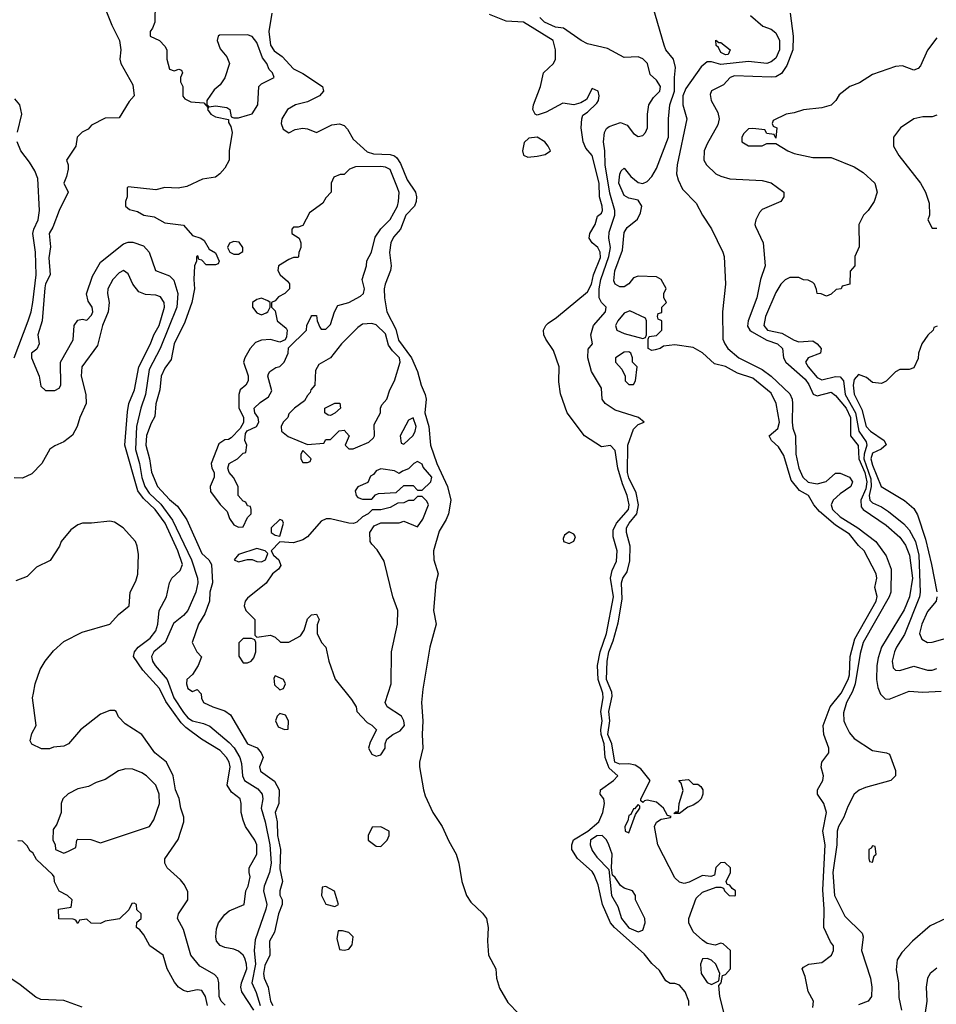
# Model space of a CAD drawing. Header units: inches. Extents: x 1793402 to 1900366, y 320852 to 470679.
# Tile 22 of 256: x 1841137 to 1845128, y 355136 to 359421. Entities that reach past the tile are written whole.
import ezdxf

# ---------------------------------------------------------------- set-up
doc = ezdxf.new("R2010")
doc.units = ezdxf.units.IN
doc.header["$MEASUREMENT"] = 0
doc.layers.add('B8345', color=7, linetype='Continuous')

msp = doc.modelspace()

# ---------------------------------------------------------------- linework, layer by layer
at = {"layer": 'B8345', "color": 4}
for points, elevation in [([(1841494, 359510), (1841538, 359398), (1841571.6, 359330), (1841578, 359290), (1841573.2, 359250), (1841577.2, 359230), (1841630, 359138), (1841635.3, 359090), (1841614.6, 359065.4), (1841570, 358994), (1841510, 358992), (1841450, 358962), (1841435.3, 358944.7), (1841408.9, 358931.1), (1841388, 358910), (1841382, 358870), (1841342, 358810), (1841348.7, 358790), (1841348.7, 358770), (1841342, 358738), (1841329, 358710), (1841348, 358670), (1841310, 358591.3), (1841282.5, 358517.5), (1841265.2, 358490), (1841272.1, 358432.1), (1841264.6, 358384.6), (1841269.6, 358310), (1841250, 358270.8), (1841246.5, 358253.5), (1841235.6, 358110), (1841217, 358050), (1841222.7, 358010), (1841212.3, 357987.7), (1841189.4, 357970), (1841189.3, 357950), (1841222, 357870), (1841230, 357826), (1841250, 357808), (1841290, 357808), (1841310, 357818), (1841316, 357830), (1841314.8, 357930), (1841370, 358028), (1841374.8, 358090), (1841390, 358114), (1841410, 358117.2), (1841430, 358114), (1841450, 358135.3), (1841455.5, 358150), (1841453.4, 358170), (1841435.5, 358195.5), (1841428, 358228), (1841454.4, 358305.6), (1841490, 358365.2), (1841590, 358446), (1841610, 358452.7), (1841630, 358453.2), (1841676.6, 358436.6), (1841701.2, 358410), (1841729.2, 358330), (1841790, 358306.6), (1841808, 358288), (1841826.6, 358230), (1841821, 358170), (1841749.8, 357990), (1841701, 357899), (1841685.1, 357790), (1841664.8, 357730), (1841646.8, 357650), (1841642.2, 357550), (1841659.3, 357490), (1841669.3, 357429.3), (1841682.2, 357390), (1841701.1, 357361.1), (1841752.4, 357312.4), (1841802.4, 357242.4), (1841885.8, 357070), (1841911.6, 356990), (1841913, 356970), (1841904.7, 356930), (1841869.7, 356850.3), (1841850, 356828), (1841806.8, 356793.2), (1841771.5, 356710), (1841721.6, 356670), (1841711.8, 356650), (1841716.2, 356630), (1841727.6, 356610), (1841779.7, 356550), (1841807.9, 356470), (1841850, 356405.7), (1841870, 356383.1), (1841890, 356369.8), (1841938.4, 356358.4), (1841966, 356346), (1842050, 356275.6), (1842071.4, 356251.4), (1842096, 356210), (1842103.3, 356183.3), (1842107.6, 356130), (1842116.3, 356110), (1842174.3, 356074.3), (1842193, 356050), (1842195.8, 356030), (1842188.2, 355990), (1842205.7, 355930), (1842226.6, 355830), (1842232.4, 355750), (1842225.1, 355710), (1842202, 355650), (1842199.1, 355630), (1842212.8, 355570), (1842209.7, 355550), (1842163.1, 355416.9), (1842159.1, 355370), (1842164.1, 355310), (1842148.6, 355230), (1842167.5, 355187.5), (1842184.5, 355130)], 172), ([(1841727.3, 359492.7), (1841726, 359410), (1841716.4, 359383.6), (1841706, 359370), (1841706, 359350), (1841746, 359330), (1841770, 359306), (1841778, 359290), (1841778, 359250), (1841790, 359206), (1841810, 359198), (1841830, 359206), (1841842, 359202), (1841846, 359190), (1841838, 359170), (1841838, 359150), (1841848, 359130), (1841848.4, 359088.4), (1841856.4, 359076.4), (1841883.1, 359063.1), (1841939, 359059), (1841958, 359038), (1841955.3, 359030), (1841969.4, 359009.4), (1841990, 358999), (1842046, 358986), (1842046, 358974), (1842056.4, 358956.4), (1842062, 358930), (1842049, 358850), (1842049.3, 358810), (1842030, 358774.8), (1842009.2, 358750), (1841990, 358736.3), (1841932.9, 358727.1), (1841864.5, 358695.5), (1841827.9, 358687.9), (1841769.3, 358690.7), (1841730, 358681), (1841610, 358694), (1841606, 358690), (1841606, 358650), (1841598, 358630), (1841598, 358610), (1841615.3, 358595.3), (1841650, 358586), (1841678, 358570), (1841723.7, 358563.7), (1841770, 358537), (1841850, 358526.6), (1841890, 358482), (1841926, 358470), (1841940.4, 358460.4), (1841962, 358422), (1841990, 358406), (1842006, 358370), (1842002, 358358), (1841990, 358354), (1841950, 358354), (1841930, 358374), (1841918, 358378), (1841912.7, 358392.7), (1841908, 358390), (1841908, 358370), (1841898, 358350), (1841895.3, 358290), (1841899, 358250), (1841887.3, 358190), (1841855.8, 358104.2), (1841810, 358011), (1841797.2, 357942.8), (1841770, 357904.7), (1841753.2, 357870), (1841747, 357810), (1841729.6, 357749.6), (1841726.3, 357693.7), (1841710, 357664.7), (1841690, 357612), (1841686.9, 357570), (1841703, 357510), (1841711.7, 357451.7), (1841738, 357390), (1841790, 357332.7), (1841824.2, 357304.2), (1841841.2, 357281.2), (1841864.8, 357244.8), (1841930, 357097.2), (1841961.2, 357070), (1841972.3, 357050), (1841977, 356970), (1841965.6, 356930), (1841964.5, 356890), (1841944.2, 356835.8), (1841916, 356790), (1841888.7, 356710), (1841908.7, 356670), (1841928.4, 356648.4), (1841914, 356610), (1841890, 356572), (1841865.2, 356550), (1841864, 356530), (1841869, 356510), (1841890, 356498), (1841910, 356506), (1841927.3, 356487.3), (1841928.4, 356468.4), (1841938, 356450), (1841978, 356430), (1842030, 356412.7), (1842055.1, 356395.1), (1842130, 356269.3), (1842171.9, 356251.9), (1842189.4, 356230), (1842197.2, 356210), (1842182, 356170), (1842186, 356150), (1842247.2, 356107.2), (1842267, 356070), (1842266, 356010), (1842249.7, 355970), (1842258.7, 355930), (1842260.5, 355870), (1842273.3, 355810), (1842270, 355726), (1842282, 355670), (1842269.5, 355630), (1842269.5, 355610.5), (1842279.6, 355590), (1842279.6, 355570), (1842263.6, 355530), (1842247.3, 355450), (1842225.1, 355410), (1842226.3, 355350), (1842204.7, 355304.7), (1842198.9, 355270), (1842201.3, 355250), (1842218.9, 355210), (1842229.7, 355150), (1842239.7, 355130)], 168), ([(1844590, 355122), (1844593, 355150), (1844570, 355192), (1844556.9, 355256.9), (1844544.7, 355290), (1844550, 355298), (1844574, 355310), (1844630, 355318), (1844671.3, 355350), (1844681, 355370), (1844681, 355390), (1844667.9, 355407.9), (1844638.8, 355470), (1844640.5, 355550), (1844634, 355634), (1844644.9, 355830), (1844634, 355890), (1844650.4, 355970), (1844639.1, 356010), (1844611, 356050), (1844611, 356070), (1844634, 356110), (1844637.3, 356130), (1844627.5, 356167.5), (1844630.6, 356190), (1844661, 356230), (1844661, 356250), (1844638.8, 356310), (1844636, 356350), (1844665.5, 356430), (1844713.8, 356490), (1844744.4, 356550), (1844750.2, 356570), (1844753.6, 356650), (1844773.4, 356726.6), (1844866.7, 356890), (1844870.2, 356910.2), (1844861.1, 356950), (1844868.7, 356990), (1844867, 357010), (1844814.9, 357110), (1844790, 357133), (1844750, 357182.4), (1844690, 357221.1), (1844620.4, 357280.4), (1844595.5, 357310), (1844571.3, 357350), (1844532.7, 357372.8), (1844496.5, 357416.5), (1844465.1, 357525.1), (1844441.4, 357561.4), (1844410.8, 357590), (1844401, 357610), (1844437.7, 357642.2), (1844444.9, 357670), (1844430.4, 357750), (1844410, 357795.5), (1844330, 357860.4), (1844262.3, 357882.3), (1844210, 357912.4), (1844163, 357923), (1844110, 357970.7), (1844070, 357994.8), (1843990, 358006), (1843940.4, 357999.6), (1843926, 357990), (1843903.6, 357983.6), (1843890, 357982), (1843874, 357990), (1843874, 358030), (1843878, 358042), (1843910, 358046), (1843934, 358070), (1843934, 358110), (1843918, 358118), (1843914, 358130), (1843918, 358142), (1843932.7, 358147.3), (1843934, 358170), (1843954, 358190), (1843942, 358210), (1843942, 358230), (1843951.6, 358251.6), (1843931.1, 358291.1), (1843910, 358302), (1843830, 358304.7), (1843810, 358298), (1843789.1, 358270.9), (1843770, 358258), (1843750, 358258.8), (1843730.7, 358270.7), (1843724.4, 358284.4), (1843728.1, 358328.1), (1843762.3, 358417.7), (1843770, 358495.3), (1843782.6, 358517.4), (1843827.7, 358552.3), (1843839.8, 358580.2), (1843846, 358610), (1843830, 358636), (1843790, 358644), (1843770, 358656), (1843746.7, 358710), (1843750.9, 358749.1), (1843756.9, 358763.1), (1843770, 358775.3), (1843798, 358738), (1843830, 358713.2), (1843850, 358708.7), (1843870, 358717.2), (1843890, 358739), (1843910, 358774), (1843963, 358910), (1843961.6, 358990), (1843968.4, 359050), (1843989, 359110), (1843988.2, 359170), (1843993.2, 359213.2), (1843984, 359250), (1843951, 359290), (1843942.8, 359310), (1843884.7, 359510)], 172), ([(1842235.1, 359450), (1842221.7, 359370), (1842230, 359309.6), (1842246.1, 359286.2), (1842280.9, 359260.9), (1842330, 359207.8), (1842370, 359187.6), (1842456, 359130), (1842460.9, 359110), (1842442.7, 359090), (1842390, 359063), (1842338, 359050), (1842304, 359030), (1842279, 358990), (1842275.3, 358970), (1842284.7, 358944.7), (1842309.1, 358929.1), (1842336.3, 358943.7), (1842370, 358949.5), (1842390, 358946.6), (1842430, 358929.6), (1842496.7, 358963.3), (1842530, 358968), (1842550, 358960.5), (1842565.2, 358945.2), (1842590, 358900.7), (1842650, 358846), (1842677.7, 358837.7), (1842750, 358835.1), (1842770, 358828.4), (1842779.5, 358819.5), (1842795.2, 358795.2), (1842824.8, 358724.8), (1842860.4, 358670), (1842865.7, 358650), (1842864, 358630), (1842855.8, 358610), (1842818.5, 358570), (1842795.4, 358510), (1842764.8, 358475.2), (1842753.5, 358450), (1842747.5, 358407.5), (1842754.2, 358350), (1842752.1, 358330), (1842728.3, 358270), (1842724, 358250), (1842725.4, 358210), (1842736.4, 358150), (1842774.6, 358074.6), (1842787, 358027), (1842842.8, 357950), (1842869.7, 357890), (1842885.7, 357830), (1842903.1, 357790), (1842906.8, 357770), (1842901.8, 357710), (1842918.9, 357650), (1842926, 357570), (1842953.8, 357490), (1843000.8, 357390), (1843014.2, 357330), (1843004.2, 357270), (1842994.6, 357245.4), (1842964.2, 357195.8), (1842939.2, 357110), (1842940.4, 357070), (1842959.8, 357010), (1842949.7, 356970), (1842939.7, 356850), (1842951, 356790), (1842922.9, 356690), (1842892.3, 356507.8), (1842886.3, 356450), (1842892.7, 356370), (1842889.8, 356309.8), (1842893.3, 356250), (1842878, 356190), (1842878.7, 356170), (1842895.1, 356070), (1842903.5, 356043.5), (1842936.9, 355970), (1842977.6, 355910), (1843005.3, 355845.3), (1843037.4, 355790), (1843049.6, 355750), (1843062, 355670), (1843082.4, 355610), (1843101, 355581.1), (1843153.1, 355533.1), (1843170, 355509.3), (1843177.8, 355470), (1843173.6, 355410), (1843179.3, 355350), (1843210.5, 355290.5), (1843213.8, 355250), (1843226.1, 355206.1), (1843263.3, 355143.3), (1843310, 355094.7)], 164), ([(1844050.4, 355130), (1844050.4, 355150), (1844034.4, 355190), (1844010, 355218.8), (1843990, 355226.8), (1843970, 355226), (1843950, 355238), (1843923.4, 355283.4), (1843890, 355314), (1843855.9, 355355.9), (1843727, 355470), (1843710.3, 355490), (1843674.7, 355570), (1843655.5, 355655.5), (1843639.3, 355699.3), (1843630, 355713.7), (1843566.4, 355770), (1843541.3, 355810), (1843541.1, 355830), (1843548.5, 355851.5), (1843610.6, 355889.4), (1843658.3, 355930), (1843675.8, 355970), (1843683.8, 356010), (1843680.5, 356030), (1843664.9, 356050), (1843666.8, 356070), (1843722.4, 356110), (1843742.4, 356130), (1843704.2, 356164.2), (1843686, 356210), (1843682.3, 356270), (1843668.6, 356310), (1843667.7, 356330), (1843673.4, 356370), (1843668.2, 356410), (1843678, 356470), (1843676.3, 356490), (1843656, 356550), (1843653.8, 356610), (1843665.2, 356670), (1843691.8, 356750), (1843722.2, 356910), (1843710.2, 356990), (1843716.5, 357023.5), (1843735.8, 357064.2), (1843739.5, 357110), (1843721.6, 357170), (1843720.9, 357199.1), (1843735.3, 357230), (1843788.8, 357290), (1843791.2, 357310), (1843782.4, 357350), (1843761.6, 357401.6), (1843741.8, 357470), (1843730, 357546.8), (1843710, 357567.3), (1843670, 357562.8), (1843596, 357610), (1843520.5, 357710), (1843492.5, 357792.5), (1843485.5, 357845.5), (1843486.3, 357910), (1843462, 357982), (1843428.2, 358030), (1843419.3, 358050), (1843418, 358070), (1843427.7, 358090), (1843439, 358101), (1843475.1, 358124.9), (1843610, 358236.2), (1843627.6, 358270), (1843635.8, 358310), (1843666.4, 358386.4), (1843665.3, 358410), (1843654, 358430), (1843630.6, 358450), (1843616.3, 358470), (1843619.1, 358490), (1843643, 358530), (1843653.4, 358566.6), (1843670, 358579), (1843674.4, 358590), (1843673.4, 358610), (1843662, 358650), (1843661.1, 358710), (1843630.4, 358830.4), (1843602.5, 358862.5), (1843590.7, 358890), (1843582.8, 358950), (1843584.7, 358990), (1843590, 359006), (1843610, 359018), (1843650, 359058), (1843658, 359070), (1843661, 359090), (1843656, 359110), (1843630, 359122), (1843605.6, 359074.4), (1843581.2, 359058.8), (1843550, 359051), (1843502, 359058), (1843430, 359018), (1843390, 359006), (1843382, 359010), (1843371.3, 359030), (1843374.8, 359050), (1843404.9, 359130), (1843418.8, 359190), (1843461, 359230), (1843470.5, 359249.5), (1843470.5, 359290), (1843460.5, 359330), (1843331, 359410), (1843255.1, 359415.1), (1843183.4, 359443.4)], 164), ([(1844491.5, 359450), (1844504.6, 359350), (1844503.8, 359290), (1844477.9, 359222.1), (1844453.7, 359186.3), (1844430, 359172.9), (1844409.3, 359170.7), (1844250, 359177.4), (1844231.1, 359168.9), (1844202.3, 359137.7), (1844150, 359111.3), (1844144.4, 359095.6), (1844147.6, 359070), (1844177.3, 359017.3), (1844183.5, 358990), (1844177.2, 358962.8), (1844130, 358880.9), (1844117, 358850), (1844115.5, 358810), (1844127.7, 358790), (1844167.7, 358750), (1844190, 358739.5), (1844230, 358728.2), (1844370, 358720.7), (1844410, 358710.8), (1844464.7, 358670), (1844464.7, 358650), (1844450.7, 358629.3), (1844370, 358595.3), (1844358, 358582), (1844342.8, 358550), (1844338.8, 358530), (1844341.4, 358521.4), (1844374.8, 358450), (1844383, 358350), (1844363.1, 358290), (1844347.2, 358210), (1844308.7, 358110), (1844306.7, 358086.7), (1844315.8, 358070), (1844324.2, 358064.2), (1844390, 358026.9), (1844437.3, 358010), (1844459.1, 357990), (1844463.1, 357950), (1844473.4, 357930), (1844556.8, 357856.8), (1844573.2, 357833.2), (1844591.8, 357791.8), (1844610, 357784.4), (1844670, 357799.5), (1844690, 357785.5), (1844735.6, 357730), (1844754.2, 357690), (1844754.9, 357610), (1844787.6, 357567.6), (1844790.7, 357510), (1844816.9, 357450), (1844826.1, 357410), (1844820.8, 357379.2), (1844799.4, 357330), (1844801.7, 357301.7), (1844809.4, 357289.4), (1844910, 357221.7), (1844969.3, 357169.3), (1844994.6, 357134.6), (1845011.1, 357091.1), (1845024.1, 356990), (1845011.3, 356910), (1844987.9, 356852.1), (1844890.3, 356690), (1844875.6, 356644.4), (1844869.1, 356610), (1844867.4, 356550), (1844874.2, 356514.2), (1844885.8, 356485.8), (1844905.2, 356465.2), (1844923.5, 356463.5), (1845010, 356499.1), (1845070, 356494.9), (1845150, 356499.3)], 184), ([(1844206.8, 355090), (1844186, 355170), (1844182, 355218), (1844192, 355230), (1844198, 355262), (1844210, 355266), (1844232, 355290), (1844232, 355370), (1844199.6, 355399.6), (1844190, 355402), (1844166, 355394), (1844130, 355401), (1844110, 355414.8), (1844070, 355451), (1844050.6, 355490), (1844050.6, 355510), (1844082.5, 355597.5), (1844110, 355624), (1844170, 355646), (1844190, 355646), (1844202, 355642), (1844206, 355630), (1844226, 355610), (1844250, 355608.7), (1844254, 355610), (1844254, 355630), (1844239.6, 355639.6), (1844230, 355654), (1844218, 355658), (1844214, 355670), (1844232, 355710), (1844232, 355730), (1844207.3, 355752.7), (1844188, 355752), (1844168.4, 355731.6), (1844162, 355698), (1844147.3, 355692.7), (1844110, 355696), (1844052.9, 355667.1), (1844030, 355661), (1844010, 355666.8), (1843990, 355686), (1843916, 355830), (1843901, 355910), (1843910, 355928), (1843930, 355942), (1843971.6, 355948.4), (1843974, 355954), (1843958, 355958), (1843941, 355990), (1843910, 356016), (1843870, 356024.7), (1843858, 356022), (1843850, 356014), (1843842, 356022), (1843842, 356030), (1843882, 356110), (1843841.4, 356161.4), (1843817.3, 356177.3), (1843790, 356182), (1843750, 356180.9), (1843729.1, 356190), (1843715.2, 356270), (1843697.8, 356310), (1843707.5, 356370), (1843702.6, 356410), (1843716.9, 356476.9), (1843715.1, 356495.1), (1843692.2, 356550), (1843695.8, 356630), (1843703.2, 356670), (1843721.8, 356718.2), (1843743.6, 356796.4), (1843761.2, 356898.8), (1843758.3, 356970), (1843764.2, 356990), (1843781.8, 357018.2), (1843793.3, 357066.7), (1843794.9, 357130), (1843778.9, 357190), (1843779.6, 357210), (1843790.4, 357230), (1843824, 357270), (1843831.8, 357310), (1843821.8, 357361.8), (1843790, 357427.7), (1843784.2, 357450), (1843784.9, 357570), (1843810, 357639), (1843830, 357659), (1843856, 357670), (1843832, 357690), (1843730, 357721.6), (1843686, 357750), (1843674, 357770), (1843670, 357818), (1843626.8, 357890), (1843611.3, 357950), (1843612.7, 357987.3), (1843631, 358010), (1843624.7, 358050), (1843636.3, 358090), (1843688, 358150), (1843690.3, 358170.3), (1843670, 358190.8), (1843660.4, 358210), (1843660.7, 358250), (1843667.6, 358290), (1843703, 358390), (1843709.1, 358430), (1843702.6, 358470), (1843703.4, 358496.6), (1843729.1, 358570), (1843729.1, 358590), (1843706.2, 358666.2), (1843686.4, 358790), (1843685.2, 358850), (1843679, 358890), (1843684.2, 358930), (1843693, 358947), (1843704, 358956), (1843753.2, 358973.2), (1843782, 358962), (1843810, 358925.2), (1843830, 358913.2), (1843850, 358917.2), (1843862.8, 358930), (1843870.6, 358950), (1843870.5, 359010), (1843876.3, 359050), (1843897, 359083), (1843924, 359110), (1843927.7, 359130), (1843910, 359157.3), (1843882.5, 359182.5), (1843870.6, 359230), (1843850, 359250.5), (1843830, 359259.3), (1843770, 359256.3), (1843696.3, 359296.3), (1843610, 359316), (1843582, 359330), (1843504.5, 359384.5), (1843470, 359388.7), (1843422, 359410), (1843402, 359430)], 168), ([(1844319.8, 359439.8), (1844373.2, 359393.2), (1844410, 359379.3), (1844430, 359364.4), (1844445.8, 359330), (1844445, 359290), (1844430, 359253.7), (1844410, 359237.4), (1844390, 359229.9), (1844310, 359238.5), (1844190, 359226.5), (1844150, 359238), (1844130, 359238), (1844104.2, 359215.8), (1844038.3, 359121.7), (1844025.2, 359090), (1844024.9, 359050), (1844041.6, 358990), (1844000.3, 358790), (1843997.1, 358750), (1844004.1, 358724.1), (1844023.8, 358683.8), (1844082.5, 358622.5), (1844110.8, 358570), (1844150, 358511.3), (1844199.1, 358410), (1844204.9, 358390), (1844210.7, 358270), (1844197.6, 358150), (1844199.1, 358030), (1844207.3, 358010), (1844220.7, 357990), (1844269.2, 357949.2), (1844370, 357898.3), (1844410, 357870.3), (1844490, 357792.7), (1844500.3, 357770), (1844502.7, 357750), (1844500.8, 357670), (1844503.6, 357643.6), (1844514.9, 357610), (1844517.2, 357530), (1844530.2, 357470), (1844547.1, 357430), (1844570, 357408.1), (1844610, 357401.8), (1844648.2, 357411.8), (1844690, 357447.3), (1844710, 357447.3), (1844750.8, 357430), (1844762.8, 357410), (1844756.3, 357390), (1844710, 357358), (1844679.5, 357330), (1844670.3, 357310), (1844676.9, 357290), (1844710, 357257.3), (1844786.7, 357210), (1844864.4, 357150), (1844910, 357087.3), (1844931.6, 357030), (1844930, 356929), (1844923.7, 356910), (1844809.2, 356710), (1844796.9, 356663.1), (1844775.6, 356530), (1844763, 356497), (1844736.9, 356450), (1844724.8, 356404.8), (1844726, 356370), (1844732.5, 356352.5), (1844750, 356317.3), (1844770, 356293.4), (1844850, 356240.7), (1844910.9, 356230.9), (1844924.7, 356224.7), (1844950, 356154), (1844950.7, 356130.7), (1844930.8, 356110), (1844820.2, 356079.7), (1844792, 356068), (1844770.7, 356050), (1844742.8, 355997.2), (1844726, 355950), (1844702, 355910), (1844697, 355890), (1844694.6, 355830), (1844677.7, 355710), (1844685.2, 355610), (1844730, 355519.1), (1844805.1, 355445.1), (1844810.3, 355430), (1844802.6, 355370), (1844841.6, 355250), (1844848, 355210), (1844846.8, 355170), (1844831, 355150), (1844790, 355133.2)], 176), ([(1845130, 359342), (1845090, 359288), (1845059.8, 359220.2), (1845050, 359208.7), (1845030, 359202), (1844980.4, 359220.4), (1844950, 359218), (1844850, 359182), (1844794.4, 359145.6), (1844752, 359130), (1844705.4, 359094.6), (1844690.9, 359069.1), (1844670, 359048.7), (1844630, 359038), (1844550, 359028.7), (1844510, 359015.3), (1844474, 359010), (1844418, 358982), (1844414, 358970), (1844418, 358958), (1844434, 358950), (1844430, 358906), (1844422, 358922), (1844390, 358926), (1844382, 358942), (1844330, 358948), (1844310, 358946), (1844290, 358926), (1844282, 358910), (1844282, 358890), (1844310, 358872), (1844370, 358872), (1844390, 358882), (1844430, 358882), (1844482, 358850), (1844510, 358838.8), (1844590, 358821), (1844670, 358821), (1844770, 358781), (1844810, 358756), (1844861, 358710), (1844870.8, 358670), (1844858, 358630), (1844831, 358590), (1844811, 358570), (1844791.3, 358530), (1844792.7, 358432.7), (1844774, 358390), (1844774, 358350), (1844752.7, 358327.3), (1844752, 358270), (1844718, 358262), (1844714, 358250), (1844692.7, 358247.3), (1844670, 358226), (1844650, 358218), (1844627.3, 358227.3), (1844608.9, 358228.9), (1844607.3, 358247.3), (1844598, 358270), (1844590, 358278), (1844570, 358288), (1844550, 358288.7), (1844530, 358299), (1844490, 358299), (1844470, 358289), (1844451, 358270), (1844430, 358234), (1844384.4, 358130), (1844377.1, 358090), (1844394, 358070), (1844456.1, 358056.1), (1844510, 358026), (1844530, 358019.5), (1844590, 358023), (1844610.3, 358010.3), (1844627.3, 357990), (1844624.7, 357970), (1844571, 357950), (1844559.1, 357930), (1844570.4, 357910), (1844610, 357864.4), (1844630, 357854.4), (1844690, 357868.9), (1844710, 357867.2), (1844724.9, 357850), (1844731, 357790), (1844775.9, 357710), (1844791, 357630), (1844823.2, 357583.2), (1844825.6, 357570), (1844814, 357530), (1844813.1, 357510), (1844843.1, 357423.1), (1844844, 357390), (1844836.5, 357350), (1844838.9, 357330), (1844850, 357318.9), (1844890, 357300.3), (1844920.2, 357280.2), (1844986.9, 357226.9), (1845010, 357201.6), (1845037.2, 357150), (1845051.9, 357090), (1845058, 356930), (1845055.2, 356910), (1844990, 356745.2), (1844954.4, 356690), (1844946.4, 356670), (1844935.5, 356630), (1844940.9, 356600.9), (1844950, 356590.8), (1844970, 356588), (1845030, 356608), (1845090, 356590.7), (1845110, 356590.7), (1845130, 356597.3)], 188), ([(1841128.4, 358931.6), (1841147.3, 359010), (1841138, 359050), (1841116.6, 359076.6)], 176), ([(1845130, 359005.2), (1845110, 358999), (1845070, 358999), (1845030.9, 358989.1), (1844972, 358950), (1844942, 358910), (1844942, 358870), (1844964.7, 358830), (1845058.8, 358710), (1845081, 358670), (1845096.9, 358623.1), (1845098, 358570), (1845092, 358550), (1845110, 358514), (1845130, 358514)], 192), ([(1841112.8, 357950), (1841174.7, 358110), (1841188, 358150), (1841194.5, 358190), (1841208.6, 358310), (1841205.7, 358410), (1841194.5, 358490), (1841198.5, 358510), (1841218, 358550), (1841224.2, 358590), (1841216.2, 358730), (1841203.3, 358763.3), (1841180.8, 358800.8), (1841142.4, 358850), (1841126.6, 358890)], 176), ([(1842156.2, 355110), (1842105.1, 355190), (1842099.8, 355210), (1842103.1, 355230), (1842125.8, 355290), (1842125.3, 355310), (1842117.1, 355337.1), (1842109.8, 355349.8), (1842090, 355367.3), (1842070, 355376.2), (1842030, 355382.9), (1842010, 355392.3), (1841994.5, 355410), (1841991.6, 355430), (1841995.1, 355464.9), (1842002.9, 355490), (1842030, 355526.8), (1842050, 355542.8), (1842115.3, 355570), (1842122.7, 355630), (1842132.3, 355650), (1842140.9, 355690), (1842136, 355710), (1842137.2, 355730), (1842169.3, 355790), (1842169.3, 355830), (1842161.2, 355850), (1842121.2, 355910), (1842110, 355938), (1842102, 355970), (1842102, 356010), (1842097.2, 356030), (1842059.1, 356059.1), (1842040.9, 356090), (1842054.3, 356170), (1842049.5, 356190), (1842037.6, 356210), (1842010, 356240.7), (1841929.7, 356289.7), (1841860.7, 356340.7), (1841840.8, 356360.8), (1841773.9, 356453.9), (1841746.3, 356510), (1841673, 356590), (1841633.2, 356650), (1841637.2, 356670), (1841652.7, 356690), (1841706, 356730), (1841730, 356761), (1841738.4, 356790), (1841744.5, 356850), (1841776, 356910), (1841789.6, 356970), (1841799.6, 356990), (1841836.6, 357023.4), (1841846.9, 357050), (1841825.8, 357110), (1841770.5, 357230.5), (1841727.4, 357290), (1841677, 357337), (1841651.9, 357370), (1841595.1, 357570), (1841606.2, 357713.8), (1841613.3, 357750), (1841638, 357810), (1841655.6, 357910), (1841707.6, 358010), (1841721.3, 358050), (1841744.7, 358090), (1841767.3, 358170), (1841767, 358190), (1841750, 358215.1), (1841730, 358222), (1841684.8, 358224.8), (1841656.2, 358236.2), (1841629.6, 358269.6), (1841610, 358315.3), (1841590, 358329), (1841570, 358319.3), (1841543, 358290), (1841521.6, 358250), (1841519.3, 358230), (1841526.7, 358190), (1841523.1, 358150), (1841498.7, 358090), (1841476.2, 358003.8), (1841408.2, 357910), (1841404.9, 357870), (1841424.9, 357790), (1841426.8, 357750), (1841399.1, 357690), (1841388.2, 357650), (1841367.2, 357612.8), (1841330, 357583.7), (1841290, 357566.6), (1841268.5, 357551.5), (1841233.4, 357490), (1841190, 357444.2), (1841150, 357425.6), (1841113.4, 357426.6)], 176), ([(1845132.7, 358087.3), (1845118, 358082), (1845114, 358070), (1845091.6, 358048.4), (1845064.7, 358010), (1845051.3, 357970), (1845050, 357946), (1845030, 357906), (1845010, 357898), (1844970, 357898), (1844950, 357888), (1844910, 357848), (1844890, 357838), (1844850, 357842), (1844824, 357864), (1844790, 357877.2), (1844770, 357855.3), (1844766.7, 357830), (1844770, 357791.3), (1844804.3, 357724.3), (1844822.6, 357650), (1844842, 357630), (1844901, 357590), (1844910.6, 357570.6), (1844888.2, 357551.8), (1844850, 357535.1), (1844843.6, 357510), (1844850, 357482), (1844887.7, 357390), (1844990, 357328), (1845030, 357294), (1845045.7, 357265.7), (1845080.6, 357160.6), (1845107.3, 357050), (1845130.6, 356930.6)], 192), ([(1842031.5, 355131.5), (1842014, 355150), (1842006, 355170), (1842004.2, 355230), (1841999.5, 355250), (1841985.1, 355265.1), (1841921.5, 355301.4), (1841882.7, 355350), (1841850, 355462), (1841824, 355510), (1841828.7, 355530), (1841869.2, 355590), (1841870, 355626), (1841855.5, 355655.5), (1841837.5, 355677.5), (1841779, 355730), (1841769.2, 355750), (1841769.3, 355769.3), (1841826.8, 355853.2), (1841852.3, 355930), (1841852.3, 355950), (1841838.4, 355990), (1841831.6, 356031.6), (1841816, 356070), (1841805.1, 356130), (1841776.2, 356190), (1841726, 356230), (1841668.7, 356310), (1841596.4, 356356.4), (1841567.3, 356387.3), (1841558, 356410), (1841550, 356415.3), (1841530, 356415.3), (1841490, 356398), (1841402, 356330), (1841350.7, 356269.3), (1841330, 356259), (1841285.4, 356254.6), (1841267.3, 356247.3), (1841232.7, 356247.3), (1841190, 356268), (1841183.1, 356283.1), (1841190, 356314), (1841208.7, 356350), (1841194, 356470), (1841197.2, 356490), (1841205.2, 356530), (1841227, 356593), (1841249, 356630), (1841285.1, 356674.9), (1841330, 356714.8), (1841410, 356754.8), (1841529.6, 356790.4), (1841567.3, 356832.7), (1841613.6, 356870), (1841618.4, 356930), (1841643, 356977), (1841651.4, 357008.6), (1841654.2, 357094.2), (1841649.5, 357129.5), (1841641.2, 357150), (1841588.7, 357210), (1841550, 357234), (1841530, 357239), (1841450.6, 357229.4), (1841410.8, 357229.2), (1841390, 357222), (1841359.8, 357200.2), (1841318, 357150), (1841311.3, 357130), (1841270, 357068), (1841210, 357038), (1841170, 356998), (1841121, 356979)], 184), ([(1845130.7, 356910), (1845127.3, 356890), (1845090, 356846), (1845064.9, 356790), (1845054.9, 356750), (1845064.6, 356724.6), (1845090, 356710.5), (1845110, 356712.4), (1845249.1, 356750.9)], 192), ([(1841955.6, 355130), (1841947, 355170), (1841930, 355196), (1841910, 355198.4), (1841869.6, 355189.6), (1841850, 355196), (1841829, 355210), (1841811.8, 355231.8), (1841779, 355290), (1841762, 355350), (1841704, 355390), (1841678, 355438), (1841660.4, 355460.4), (1841646, 355470), (1841647.3, 355492.7), (1841666, 355510), (1841666, 355530), (1841647.3, 355547.3), (1841646, 355570), (1841636.4, 355576.4), (1841625.4, 355574.6), (1841612.7, 355547.3), (1841572.7, 355507.3), (1841510, 355498), (1841490, 355488), (1841448.4, 355488.4), (1841430, 355506), (1841398, 355502), (1841390, 355488), (1841382, 355502), (1841370, 355506), (1841308.4, 355508.4), (1841306, 355550), (1841362, 355558), (1841366, 355590), (1841346, 355610), (1841308.9, 355628.9), (1841288.9, 355668.9), (1841288, 355690), (1841280.4, 355700.4), (1841210, 355766), (1841194.6, 355794.6), (1841183.1, 355803.1), (1841170, 355826), (1841150, 355846), (1841130, 355848)], 188), ([(1845170.4, 355509.6), (1845102, 355478), (1845024, 355410), (1844978.5, 355361.5), (1844957.3, 355330), (1844953.7, 355286.3), (1844963.1, 355230), (1844965.1, 355165.1), (1844977, 355110)], 184), ([(1841410, 355124), (1841330, 355152.7), (1841230, 355157.2), (1841207.5, 355167.5), (1841140.1, 355220.1), (1841030, 355295.1)], 192), ([(1845130, 355293.2), (1845101, 355270), (1845090.6, 355249.4), (1845084, 355210), (1845086.8, 355150), (1845078.8, 355090)], 188)]:
    msp.add_lwpolyline(points, dxfattribs=dict(at, elevation=elevation))
for points, elevation in [([(1842130, 359355.3), (1842006.8, 359353.2), (1842002, 359350), (1841998, 359330), (1842010, 359294), (1842039.8, 359259.8), (1842050.6, 359230), (1842030, 359168), (1842010, 359138), (1841984.5, 359115.5), (1841952, 359070), (1841952.7, 359052.7), (1841962, 359042), (1841990, 359046), (1842038.8, 359038.8), (1842052, 359030), (1842058, 358998), (1842070, 358994), (1842090, 358994), (1842130, 359006), (1842150, 359011.3), (1842174, 359050), (1842178, 359130), (1842190, 359142), (1842246, 359170), (1842238, 359190), (1842224, 359204), (1842214, 359230), (1842194.5, 359254.5), (1842170, 359322), (1842150, 359348)], 168), ([(1844182, 359322), (1844190, 359322), (1844231.3, 359290), (1844222, 359270), (1844210, 359268.2), (1844190, 359279), (1844180.4, 359300.4), (1844170, 359309), (1844168.7, 359331.3)], 172), ([(1843390, 358909.2), (1843354, 358906), (1843334, 358886), (1843327.3, 358850), (1843331, 358831), (1843350, 358822.8), (1843390, 358827.7), (1843425.2, 358834.8), (1843448, 358850), (1843439, 358870), (1843424, 358890)], 164), ([(1842710, 358782.7), (1842599.6, 358780.4), (1842574, 358770), (1842550, 358748), (1842532.7, 358747.3), (1842504.7, 358735.3), (1842494, 358710), (1842494, 358670), (1842470, 358646), (1842456.9, 358623.1), (1842399.8, 358580.2), (1842370, 358526), (1842350, 358518), (1842330, 358518), (1842322, 358510), (1842322, 358490), (1842354, 358470), (1842362, 358450), (1842362, 358430), (1842352.7, 358407.3), (1842352, 358390), (1842350, 358386), (1842330, 358386), (1842310, 358378), (1842264.7, 358350), (1842262, 358330), (1842272, 358310), (1842303.6, 358283.6), (1842311.6, 358271.6), (1842312, 358250), (1842292, 358230), (1842264.5, 358215.5), (1842250, 358198), (1842234, 358190), (1842234, 358170), (1842250, 358154), (1842258, 358110), (1842298, 358078), (1842302, 358070), (1842299.6, 358040.4), (1842292.7, 358027.3), (1842270, 358018), (1842228.9, 358028.9), (1842190, 358026), (1842163.8, 358016.2), (1842141, 357990), (1842118, 357950), (1842112, 357930), (1842131.6, 357871.6), (1842132, 357850), (1842122, 357830), (1842098, 357810), (1842092, 357790), (1842092, 357730), (1842111.3, 357691.3), (1842111.3, 357668.7), (1842098, 357642), (1842058, 357602), (1842046, 357594), (1842030, 357593.2), (1842004.4, 357575.6), (1841970.7, 357490), (1841974, 357470), (1841984, 357450), (1841984, 357430), (1841967.3, 357390), (1841968.2, 357368.2), (1842010, 357311.3), (1842041, 357281), (1842051.3, 357250), (1842070, 357222), (1842090, 357212), (1842110, 357214), (1842130, 357254), (1842146, 357270), (1842146, 357290), (1842142, 357302), (1842130, 357306), (1842122, 357322), (1842110, 357326), (1842088, 357350), (1842088, 357390), (1842068.9, 357428.9), (1842049, 357450), (1842044, 357470), (1842049, 357490), (1842086, 357510), (1842110, 357534), (1842122, 357538), (1842126, 357570), (1842118, 357590), (1842120.4, 357619.6), (1842128, 357632), (1842168, 357650), (1842179, 357670), (1842175.3, 357690), (1842162, 357710), (1842158, 357730), (1842184.7, 357755.3), (1842220.4, 357779.6), (1842234.6, 357805.4), (1842218, 357870), (1842220.4, 357879.6), (1842226, 357890), (1842253.2, 357906.8), (1842270, 357911.3), (1842288.7, 357930), (1842306, 357970), (1842307.3, 357992.7), (1842386, 358070), (1842388, 358090), (1842406, 358130), (1842410, 358134), (1842430, 358134), (1842432, 358110), (1842443.6, 358083.6), (1842450, 358074), (1842470, 358074), (1842490, 358094), (1842508, 358150), (1842523.1, 358176.9), (1842570, 358191), (1842622, 358218), (1842634, 358230), (1842639, 358250), (1842629.1, 358290.9), (1842648, 358350), (1842648.4, 358371.6), (1842668.7, 358410), (1842685.6, 358474.4), (1842709.4, 358510.6), (1842750, 358551), (1842782, 358610), (1842786.6, 358630), (1842789.4, 358669.4), (1842782.7, 358690), (1842750, 358768.7), (1842730, 358779.3)], 168), ([(1842070, 358455.3), (1842051.6, 358448.4), (1842042, 358430), (1842052, 358410), (1842070, 358401), (1842090, 358401), (1842108.4, 358411.6), (1842108.7, 358430), (1842093.2, 358453.2)], 168), ([(1842190, 358209), (1842170, 358204), (1842151.3, 358190), (1842151.3, 358170), (1842170, 358144.7), (1842190, 358136), (1842210, 358144.7), (1842218, 358150), (1842228, 358170), (1842228, 358190), (1842218, 358198)], 168), ([(1843794.6, 358154.6), (1843770, 358144), (1843741, 358110), (1843731.3, 358090), (1843738, 358070), (1843770, 358056), (1843850, 358034), (1843862, 358038), (1843866, 358050), (1843866, 358110), (1843862, 358122)], 172), ([(1842670, 358099), (1842630, 358095.3), (1842610, 358082), (1842538, 358010), (1842491.1, 357948.9), (1842439.8, 357920.2), (1842425.4, 357894.6), (1842422, 357830), (1842404.7, 357810), (1842402, 357798), (1842390, 357786), (1842378, 357762), (1842334, 357730), (1842310, 357706), (1842304.7, 357690), (1842284.7, 357670), (1842276, 357650), (1842278, 357630), (1842306.4, 357606.4), (1842390, 357572), (1842462, 357578), (1842470, 357594), (1842490, 357594), (1842528.4, 357631.6), (1842550, 357634), (1842572, 357610), (1842554, 357570), (1842570, 357554), (1842590, 357554), (1842610, 357562), (1842658, 357582), (1842678, 357602), (1842682, 357610), (1842680.4, 357659.6), (1842708, 357710), (1842708.9, 357731.1), (1842714.6, 357745.4), (1842735.3, 357770), (1842748.7, 357810), (1842769, 357850), (1842794.5, 357930), (1842791.6, 357950), (1842760.4, 357980.4), (1842743.9, 358003.9), (1842730, 358054), (1842690, 358093.2)], 168), ([(1843790, 357975.3), (1843770, 357974), (1843732, 357950), (1843732, 357930), (1843759.6, 357899.6), (1843774, 357870), (1843774, 357850), (1843790, 357834), (1843810, 357834), (1843818, 357850), (1843826, 357910), (1843806, 357930), (1843806, 357950), (1843798, 357970)], 172), ([(1842490, 357698), (1842480.4, 357700.4), (1842466, 357710), (1842466, 357730), (1842510, 357752), (1842531.6, 357751.6), (1842534, 357730), (1842510, 357708)], 168), ([(1842850, 357688), (1842830, 357678), (1842794, 357610), (1842798, 357578), (1842810, 357574), (1842850, 357612), (1842859, 357630), (1842864, 357650)], 168), ([(1842370, 357546), (1842362, 357530), (1842362, 357510), (1842370, 357494), (1842390, 357494), (1842402, 357498), (1842406, 357510)], 168), ([(1842870, 357498), (1842854, 357490), (1842830, 357466), (1842803.6, 357456.4), (1842790, 357446), (1842770, 357458), (1842710, 357466), (1842690, 357458), (1842678, 357442), (1842665.4, 357434.6), (1842652.7, 357407.3), (1842610, 357388), (1842598, 357370), (1842602, 357350), (1842610, 357342), (1842630, 357334), (1842670, 357334), (1842687.3, 357352.7), (1842700.4, 357359.6), (1842776.4, 357363.6), (1842810, 357394), (1842850, 357394), (1842870, 357374), (1842890, 357374), (1842928, 357410), (1842931.6, 357430), (1842893.6, 357473.6), (1842890, 357486)], 168), ([(1842890, 357346), (1842870, 357346), (1842851.6, 357328.4), (1842830, 357328), (1842810, 357318), (1842783.6, 357316.4), (1842750, 357298), (1842710, 357288), (1842672.7, 357287.3), (1842654, 357270), (1842630, 357258), (1842605.4, 357234.6), (1842591.1, 357228.9), (1842570, 357229.2), (1842491.1, 357248.9), (1842471.3, 357248.7), (1842450, 357238), (1842391, 357170), (1842370, 357157), (1842330, 357144.5), (1842270, 357148.7), (1842232, 357110), (1842242, 357090), (1842266, 357070), (1842274.8, 357045.2), (1842264.7, 357030), (1842238, 357010), (1842210.7, 356969.3), (1842130, 356904), (1842118.8, 356890), (1842114.8, 356870), (1842122.8, 356850), (1842162, 356810), (1842162, 356742), (1842170, 356734), (1842230, 356742), (1842250, 356734), (1842272.7, 356712.7), (1842310, 356712), (1842360.4, 356739.6), (1842376.4, 356763.6), (1842390, 356814), (1842408.7, 356831.3), (1842430, 356834), (1842442, 356810), (1842432.7, 356787.3), (1842432, 356750), (1842451.1, 356711.1), (1842471, 356690), (1842482.8, 356630), (1842510.8, 356550.8), (1842582.8, 356462.8), (1842602, 356430), (1842604.7, 356410), (1842650, 356362), (1842671.1, 356351.1), (1842691.3, 356330), (1842662.8, 356277.2), (1842656, 356250), (1842670, 356224.7), (1842690, 356216), (1842710, 356221), (1842729, 356250), (1842728.7, 356270), (1842735.3, 356290), (1842762, 356310), (1842794.2, 356325.8), (1842812.7, 356350), (1842809.3, 356370), (1842799.3, 356390), (1842738, 356430), (1842729.1, 356449.1), (1842754.5, 356530), (1842757, 356670), (1842782.9, 356790), (1842783.7, 356850), (1842762.7, 356910), (1842724.7, 357064.7), (1842693.6, 357113.6), (1842670, 357138), (1842664, 357150), (1842662, 357190), (1842681.2, 357218.8), (1842710, 357232), (1842790, 357232), (1842810, 357238), (1842870, 357214), (1842892.9, 357247.1), (1842918, 357310), (1842910, 357326)], 168), ([(1842270, 357246), (1842232, 357210), (1842232, 357190), (1842250, 357178), (1842270, 357174), (1842286, 357230), (1842282, 357242)], 168), ([(1843530, 357192.7), (1843510, 357177.2), (1843503.5, 357163.5), (1843504.7, 357150), (1843530, 357141), (1843550, 357152), (1843557.2, 357170), (1843550, 357182)], 164), ([(1842170, 357119), (1842090, 357094), (1842072, 357070), (1842090, 357061), (1842130, 357072), (1842150, 357072), (1842170, 357062.8), (1842190, 357061), (1842208, 357070), (1842218, 357098), (1842206, 357110)], 168), ([(1842110, 356728), (1842091.6, 356708.4), (1842091.6, 356651.6), (1842110, 356622), (1842130, 356622), (1842146, 356630), (1842156.4, 356643.6), (1842166, 356670), (1842166, 356710), (1842162, 356722), (1842147.3, 356727.3)], 168), ([(1842250, 356566), (1842244.7, 356555.3), (1842246.8, 356526.8), (1842270, 356504.7), (1842286, 356510), (1842295.3, 356530), (1842286, 356550)], 168), ([(1842270, 356402), (1842258, 356390), (1842251.3, 356370), (1842262.8, 356342.8), (1842290, 356332), (1842306, 356334), (1842308, 356370), (1842294.6, 356394.6)], 168), ([(1841599.8, 356160.2), (1841567.9, 356152.1), (1841510, 356114), (1841470, 356101.2), (1841436.8, 356083.2), (1841390, 356073.2), (1841348.1, 356051.9), (1841324.7, 356030), (1841318, 356010), (1841318, 355970), (1841299.6, 355920.4), (1841283.6, 355896.4), (1841282, 355850), (1841291.6, 355831.6), (1841294, 355810), (1841330, 355794), (1841350, 355802), (1841382, 355818), (1841386, 355850), (1841390, 355854), (1841447.3, 355852.7), (1841490, 355838), (1841702, 355910), (1841721.5, 355938.5), (1841746.6, 356010), (1841744.5, 356050), (1841730, 356089), (1841689, 356130), (1841670, 356142.7), (1841630, 356159.3)], 188), ([(1844070, 356094), (1844090, 356094), (1844103.6, 356083.6), (1844112, 356070), (1844111.3, 356050), (1844104.7, 356030), (1844090, 356015.3), (1844070, 356002), (1844046, 355994), (1844010, 355966), (1843986, 355966), (1843994, 355974), (1844006, 355974), (1844008.7, 356010), (1844026, 356066), (1844018, 356098), (1844008, 356110), (1844050, 356114)], 168), ([(1843830, 356006), (1843814, 355986), (1843810, 355986), (1843798, 355962), (1843790, 355958), (1843785.4, 355934.6), (1843772, 355910), (1843774, 355890), (1843790, 355882), (1843818, 355962), (1843838, 355990), (1843838, 355998)], 168), ([(1842710, 355908), (1842672.7, 355907.3), (1842654, 355870), (1842654, 355850), (1842690, 355824.7), (1842710, 355822), (1842738, 355850), (1842746, 355870), (1842746, 355890)], 168), ([(1843674, 355870), (1843650, 355869.2), (1843622, 355850), (1843620.7, 355830), (1843630, 355806), (1843650, 355776), (1843702, 355722), (1843714.8, 355610), (1843742, 355562), (1843758.4, 355510), (1843790, 355468.7), (1843830, 355450.8), (1843850, 355458), (1843861.2, 355490), (1843859, 355510), (1843818, 355590), (1843818, 355610), (1843806, 355630), (1843770, 355642), (1843753.6, 355653.6), (1843730, 355688), (1843718, 355698), (1843714, 355730), (1843717.2, 355790), (1843702.7, 355830), (1843691.7, 355851.7)], 168), ([(1844850, 355826), (1844844.7, 355815.3), (1844834, 355810), (1844834, 355770), (1844838, 355758), (1844850, 355754), (1844858, 355782), (1844866, 355790), (1844862, 355822)], 184), ([(1842470, 355648), (1842454, 355646), (1842452, 355610), (1842470, 355572), (1842510, 355562), (1842526, 355570), (1842508.4, 355628.4)], 168), ([(1842543.6, 355456.4), (1842524.7, 355455.3), (1842518, 355422), (1842530, 355374), (1842550, 355371), (1842570, 355376), (1842585.6, 355394.4), (1842589, 355430), (1842570, 355449)], 168), ([(1844130, 355335.3), (1844110, 355334), (1844101, 355310), (1844104, 355270), (1844130, 355231.3), (1844150, 355222), (1844182, 355238), (1844186, 355270), (1844168, 355310), (1844150, 355328)], 168)]:
    msp.add_lwpolyline(points, close=True, dxfattribs=dict(at, elevation=elevation))

doc.saveas('drawing.dxf')
